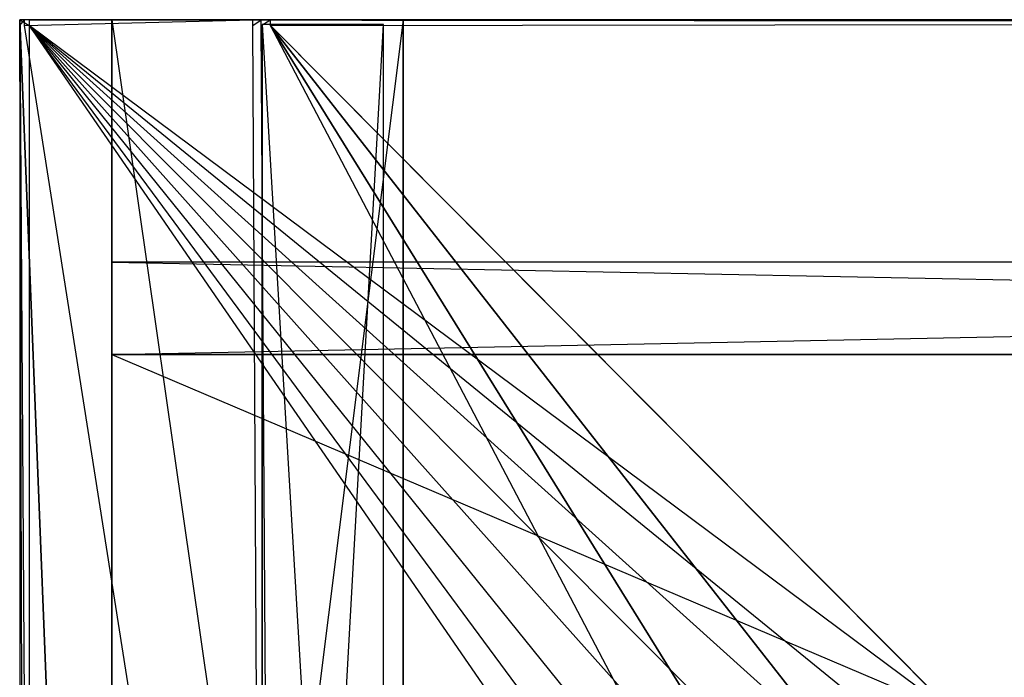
# Model space of a CAD drawing. Extents: x 0 to 1, y -0.5 to 0.
# Tile 6 of 21: x 0 to 0.2, y -0.14 to 0. Entities that reach past the tile are written whole.
import ezdxf

# ---------------------------------------------------------------- set-up
doc = ezdxf.new("R2010")
doc.units = 0
for name, color, linetype in [('L1_KORPUS_LEGATO_BO_X_9620__Y_4', 7, 'CONTINUOUS'), ('L29_PLATTE_LEGATO_N_B12600__0__', 7, 'CONTINUOUS'), ('L2_KORPUS_LEGATO_RWT_X_9620__Y_', 7, 'CONTINUOUS'), ('L3_KORPUS_LEGATO_3_N_B12600____', 7, 'CONTINUOUS'), ('L5_KORPUS_LEGATO_1_N_B12600____', 7, 'CONTINUOUS'), ('L7_KORPUS_LEGATO_SE_X_190__Y_47', 7, 'CONTINUOUS')]:
    doc.layers.add(name, color=color, linetype=linetype)

msp = doc.modelspace()

# ---------------------------------------------------------------- linework, layer by layer
at = {"layer": 'L1_KORPUS_LEGATO_BO_X_9620__Y_4', "color": 8}
for points, invisible_edges in [([(0.019, -0.4785, 0.02), (0.019, -0.069, 0.001), (0.019, -0.4785, 0.001), (0.019, -0.4785, 0.02)], 13), ([(0.019, -0.069, 0.001), (0.019, -0.4785, 0.02), (0.019, -0.069, 0.02), (0.019, -0.069, 0.001)], 14), ([(0.981, -0.4785, 0.02), (0.019, -0.069, 0.02), (0.019, -0.4785, 0.02), (0.981, -0.4785, 0.02)], 13), ([(0.019, -0.069, 0.02), (0.981, -0.4785, 0.02), (0.981, -0.069, 0.02), (0.019, -0.069, 0.02)], 14), ([(0.981, -0.069, 0.001), (0.019, -0.4785, 0.001), (0.019, -0.069, 0.001), (0.981, -0.069, 0.001)], 13), ([(0.019, -0.4785, 0.001), (0.981, -0.069, 0.001), (0.981, -0.4785, 0.001), (0.019, -0.4785, 0.001)], 14), ([(0.019, -0.069, 0.02), (0.981, -0.069, 0.001), (0.019, -0.069, 0.001), (0.019, -0.069, 0.02)], 13), ([(0.981, -0.069, 0.001), (0.019, -0.069, 0.02), (0.981, -0.069, 0.02), (0.981, -0.069, 0.001)], 14)]:
    msp.add_3dface(points, dxfattribs=dict(at, invisible_edges=invisible_edges))
at = {"layer": 'L29_PLATTE_LEGATO_N_B12600__0__', "color": 8}
for points, invisible_edges in [([(0, 0, 0.5432), (0.002934, 0, 0.542564), (0.001013, 0, 0.542564), (0, 0, 0.5432)], 13), ([(0.002934, 0, 0.542564), (0, 0, 0.5432), (0.00192, 0, 0.5432), (0.002934, 0, 0.542564)], 14), ([(0, -0.001197, 0.544378), (0, 0, 0.5432), (0, -0.001197, 0.5432), (0, -0.001197, 0.544378)], 13), ([(0, 0, 0.5432), (0, -0.001197, 0.544378), (0, 0, 0.544378), (0, 0, 0.5432)], 14), ([(0, 0, 0.548361), (0.00192, 0, 0.544378), (0, 0, 0.544378), (0, 0, 0.548361)], 13), ([(0.00192, 0, 0.544378), (0, 0, 0.548361), (0.00192, 0, 0.548361), (0.00192, 0, 0.544378)], 14), ([(0.001013, 0, 0.542564), (0, -0.001197, 0.5432), (0, 0, 0.5432), (0.001013, 0, 0.542564)], 13), ([(0, -0.001197, 0.5432), (0.001013, 0, 0.542564), (0.001013, -0.001197, 0.542564), (0, -0.001197, 0.5432)], 14), ([(0.00192, -0.001197, 0.55), (0, 0, 0.55), (0, -0.001197, 0.55), (0.00192, -0.001197, 0.55)], 13), ([(0, 0, 0.55), (0.00192, -0.001197, 0.55), (0.00192, 0, 0.55), (0, 0, 0.55)], 14), ([(0, 0, 0.55), (0.00192, 0, 0.548361), (0, 0, 0.548361), (0, 0, 0.55)], 13), ([(0.00192, 0, 0.548361), (0, 0, 0.55), (0.00192, 0, 0.55), (0.00192, 0, 0.548361)], 14), ([(0, 0, 0.544378), (0.00192, 0, 0.5432), (0, 0, 0.5432), (0, 0, 0.544378)], 13), ([(0.00192, 0, 0.5432), (0, 0, 0.544378), (0.00192, 0, 0.544378), (0.00192, 0, 0.5432)], 14), ([(0, -0.001197, 0.548361), (0, 0, 0.544378), (0, -0.001197, 0.544378), (0, -0.001197, 0.548361)], 13), ([(0, 0, 0.544378), (0, -0.001197, 0.548361), (0, 0, 0.548361), (0, 0, 0.544378)], 14), ([(0, -0.001197, 0.55), (0, 0, 0.548361), (0, -0.001197, 0.548361), (0, -0.001197, 0.55)], 13), ([(0, 0, 0.548361), (0, -0.001197, 0.55), (0, 0, 0.55), (0, 0, 0.548361)], 14), ([(0.001013, 0, 0.542564), (0.049961, 0, 0.513069), (0.048041, 0, 0.513069), (0.001013, 0, 0.542564)], 13), ([(0.049961, 0, 0.513069), (0.001013, 0, 0.542564), (0.002934, 0, 0.542564), (0.049961, 0, 0.513069)], 14), ([(0.048041, 0, 0.513069), (0.001013, -0.001197, 0.542564), (0.001013, 0, 0.542564), (0.048041, 0, 0.513069)], 13), ([(0.001013, -0.001197, 0.542564), (0.048041, 0, 0.513069), (0.048041, -0.001197, 0.513069), (0.001013, -0.001197, 0.542564)], 14), ([(0.00192, 0, 0.548361), (0.998322, 0, 0.544378), (0.00192, 0, 0.544378), (0.00192, 0, 0.548361)], 13), ([(0.998322, 0, 0.544378), (0.00192, 0, 0.548361), (0.998322, 0, 0.548361), (0.998322, 0, 0.544378)], 14), ([(0.00192, 0, 0.55), (0.998322, 0, 0.548361), (0.00192, 0, 0.548361), (0.00192, 0, 0.55)], 13), ([(0.998322, 0, 0.548361), (0.00192, 0, 0.55), (0.998322, 0, 0.55), (0.998322, 0, 0.548361)], 14), ([(0.00192, 0, 0.5432), (0.997308, 0, 0.542564), (0.002934, 0, 0.542564), (0.00192, 0, 0.5432)], 13), ([(0.997308, 0, 0.542564), (0.00192, 0, 0.5432), (0.998322, 0, 0.5432), (0.997308, 0, 0.542564)], 14), ([(0.00192, 0, 0.544378), (0.998322, 0, 0.5432), (0.00192, 0, 0.5432), (0.00192, 0, 0.544378)], 13), ([(0.998322, 0, 0.5432), (0.00192, 0, 0.544378), (0.998322, 0, 0.544378), (0.998322, 0, 0.5432)], 14), ([(0.998322, -0.001197, 0.55), (0.00192, 0, 0.55), (0.00192, -0.001197, 0.55), (0.998322, -0.001197, 0.55)], 13), ([(0.00192, 0, 0.55), (0.998322, -0.001197, 0.55), (0.998322, 0, 0.55), (0.00192, 0, 0.55)], 14), ([(0.002934, 0, 0.542564), (0.950281, 0, 0.513069), (0.049961, 0, 0.513069), (0.002934, 0, 0.542564)], 13), ([(0.950281, 0, 0.513069), (0.002934, 0, 0.542564), (0.997308, 0, 0.542564), (0.950281, 0, 0.513069)], 14), ([(0.049744, 0, 0.512), (0.048041, -0.001197, 0.513069), (0.048041, 0, 0.513069), (0.049744, 0, 0.512)], 13), ([(0.048041, -0.001197, 0.513069), (0.049744, 0, 0.512), (0.049744, -0.001197, 0.512), (0.048041, -0.001197, 0.513069)], 14), ([(0.048041, 0, 0.513069), (0.051665, 0, 0.512), (0.049744, 0, 0.512), (0.048041, 0, 0.513069)], 13), ([(0.051665, 0, 0.512), (0.048041, 0, 0.513069), (0.049961, 0, 0.513069), (0.051665, 0, 0.512)], 14), ([(0.051665, 0, 0.512), (0.049744, -0.001197, 0.512), (0.049744, 0, 0.512), (0.051665, 0, 0.512)], 13), ([(0.049744, -0.001197, 0.512), (0.051665, 0, 0.512), (0.051665, -0.001197, 0.512), (0.049744, -0.001197, 0.512)], 14), ([(0.049961, 0, 0.513069), (0.948577, 0, 0.512), (0.051665, 0, 0.512), (0.049961, 0, 0.513069)], 13), ([(0.948577, 0, 0.512), (0.049961, 0, 0.513069), (0.950281, 0, 0.513069), (0.948577, 0, 0.512)], 14), ([(0.948577, 0, 0.512), (0.051665, -0.001197, 0.512), (0.051665, 0, 0.512), (0.948577, 0, 0.512)], 13), ([(0.051665, -0.001197, 0.512), (0.948577, 0, 0.512), (0.948577, -0.001197, 0.512), (0.051665, -0.001197, 0.512)], 14), ([(0, -0.300523, 0.55), (0, -0.001197, 0.548361), (0, -0.300523, 0.548361), (0, -0.300523, 0.55)], 13), ([(0, -0.001197, 0.548361), (0, -0.300523, 0.55), (0, -0.001197, 0.55), (0, -0.001197, 0.548361)], 14), ([(0, -0.300523, 0.548361), (0, -0.001197, 0.544378), (0, -0.300523, 0.544378), (0, -0.300523, 0.548361)], 13), ([(0, -0.001197, 0.544378), (0, -0.300523, 0.548361), (0, -0.001197, 0.548361), (0, -0.001197, 0.544378)], 14), ([(0, -0.001197, 0.5432), (0.001013, -0.300523, 0.542564), (0, -0.300523, 0.5432), (0, -0.001197, 0.5432)], 13), ([(0.001013, -0.300523, 0.542564), (0, -0.001197, 0.5432), (0.001013, -0.001197, 0.542564), (0.001013, -0.300523, 0.542564)], 14), ([(0, -0.300523, 0.544378), (0, -0.001197, 0.5432), (0, -0.300523, 0.5432), (0, -0.300523, 0.544378)], 13), ([(0, -0.001197, 0.5432), (0, -0.300523, 0.544378), (0, -0.001197, 0.544378), (0, -0.001197, 0.5432)], 14), ([(0.00192, -0.300523, 0.55), (0, -0.001197, 0.55), (0, -0.300523, 0.55), (0.00192, -0.300523, 0.55)], 13), ([(0, -0.001197, 0.55), (0.00192, -0.300523, 0.55), (0.00192, -0.001197, 0.55), (0, -0.001197, 0.55)], 14), ([(0.001013, -0.001197, 0.542564), (0.048041, -0.300523, 0.513069), (0.001013, -0.300523, 0.542564), (0.001013, -0.001197, 0.542564)], 13), ([(0.048041, -0.300523, 0.513069), (0.001013, -0.001197, 0.542564), (0.048041, -0.001197, 0.513069), (0.048041, -0.300523, 0.513069)], 14), ([(0.207929, -0.300523, 0.55), (0.00192, -0.001197, 0.55), (0.00192, -0.300523, 0.55), (0.207929, -0.300523, 0.55)], 13), ([(0.00192, -0.001197, 0.55), (0.207929, -0.300523, 0.55), (0.209703, -0.282515, 0.55), (0.00192, -0.001197, 0.55)], 10), ([(0.00192, -0.001197, 0.55), (0.209703, -0.282515, 0.55), (0.214955, -0.265199, 0.55), (0.00192, -0.001197, 0.55)], 13), ([(0.00192, -0.001197, 0.55), (0.214955, -0.265199, 0.55), (0.223485, -0.249241, 0.55), (0.00192, -0.001197, 0.55)], 10), ([(0.00192, -0.001197, 0.55), (0.223485, -0.249241, 0.55), (0.234964, -0.235254, 0.55), (0.00192, -0.001197, 0.55)], 13), ([(0.00192, -0.001197, 0.55), (0.234964, -0.235254, 0.55), (0.248952, -0.223774, 0.55), (0.00192, -0.001197, 0.55)], 10), ([(0.00192, -0.001197, 0.55), (0.248952, -0.223774, 0.55), (0.26491, -0.215245, 0.55), (0.00192, -0.001197, 0.55)], 13), ([(0.00192, -0.001197, 0.55), (0.26491, -0.215245, 0.55), (0.282226, -0.209992, 0.55), (0.00192, -0.001197, 0.55)], 10), ([(0.00192, -0.001197, 0.55), (0.282226, -0.209992, 0.55), (0.998322, -0.001197, 0.55), (0.00192, -0.001197, 0.55)], 13), ([(0.048041, -0.001197, 0.513069), (0.049744, -0.300523, 0.512), (0.048041, -0.300523, 0.513069), (0.048041, -0.001197, 0.513069)], 13), ([(0.049744, -0.300523, 0.512), (0.048041, -0.001197, 0.513069), (0.049744, -0.001197, 0.512), (0.049744, -0.300523, 0.512)], 14), ([(0.049744, -0.001197, 0.512), (0.051665, -0.300523, 0.512), (0.049744, -0.300523, 0.512), (0.049744, -0.001197, 0.512)], 13), ([(0.051665, -0.300523, 0.512), (0.049744, -0.001197, 0.512), (0.051665, -0.001197, 0.512), (0.051665, -0.300523, 0.512)], 14), ([(0.051665, -0.001197, 0.512), (0.208737, -0.300523, 0.512), (0.051665, -0.300523, 0.512), (0.051665, -0.001197, 0.512)], 13), ([(0.208737, -0.300523, 0.512), (0.051665, -0.001197, 0.512), (0.210495, -0.282673, 0.512), (0.208737, -0.300523, 0.512)], 10), ([(0.210495, -0.282673, 0.512), (0.051665, -0.001197, 0.512), (0.215702, -0.265509, 0.512), (0.210495, -0.282673, 0.512)], 13), ([(0.215702, -0.265509, 0.512), (0.051665, -0.001197, 0.512), (0.224157, -0.24969, 0.512), (0.215702, -0.265509, 0.512)], 10), ([(0.224157, -0.24969, 0.512), (0.051665, -0.001197, 0.512), (0.235536, -0.235825, 0.512), (0.224157, -0.24969, 0.512)], 13), ([(0.235536, -0.235825, 0.512), (0.051665, -0.001197, 0.512), (0.249401, -0.224447, 0.512), (0.235536, -0.235825, 0.512)], 10), ([(0.249401, -0.224447, 0.512), (0.051665, -0.001197, 0.512), (0.265219, -0.215991, 0.512), (0.249401, -0.224447, 0.512)], 13), ([(0.265219, -0.215991, 0.512), (0.051665, -0.001197, 0.512), (0.948577, -0.001197, 0.512), (0.265219, -0.215991, 0.512)], 10)]:
    msp.add_3dface(points, dxfattribs=dict(at, invisible_edges=invisible_edges))
at = {"layer": 'L2_KORPUS_LEGATO_RWT_X_9620__Y_', "color": 8}
for points, invisible_edges in [([(0.019, -0.05, 0.1605), (0.981, -0.05, 0.0005), (0.019, -0.05, 0.0005), (0.019, -0.05, 0.1605)], 13), ([(0.981, -0.05, 0.0005), (0.019, -0.05, 0.1605), (0.981, -0.05, 0.1605), (0.981, -0.05, 0.0005)], 14), ([(0.019, -0.069, 0.1605), (0.019, -0.05, 0.0005), (0.019, -0.069, 0.0005), (0.019, -0.069, 0.1605)], 13), ([(0.019, -0.05, 0.0005), (0.019, -0.069, 0.1605), (0.019, -0.05, 0.1605), (0.019, -0.05, 0.0005)], 14), ([(0.981, -0.05, 0.0005), (0.019, -0.069, 0.0005), (0.019, -0.05, 0.0005), (0.981, -0.05, 0.0005)], 13), ([(0.019, -0.069, 0.0005), (0.981, -0.05, 0.0005), (0.981, -0.069, 0.0005), (0.019, -0.069, 0.0005)], 14), ([(0.981, -0.069, 0.1605), (0.019, -0.05, 0.1605), (0.019, -0.069, 0.1605), (0.981, -0.069, 0.1605)], 13), ([(0.019, -0.05, 0.1605), (0.981, -0.069, 0.1605), (0.981, -0.05, 0.1605), (0.019, -0.05, 0.1605)], 14), ([(0.981, -0.069, 0.0005), (0.019, -0.069, 0.1605), (0.019, -0.069, 0.0005), (0.981, -0.069, 0.0005)], 13), ([(0.019, -0.069, 0.1605), (0.981, -0.069, 0.0005), (0.981, -0.069, 0.1605), (0.019, -0.069, 0.1605)], 14)]:
    msp.add_3dface(points, dxfattribs=dict(at, invisible_edges=invisible_edges))
at = {"layer": 'L3_KORPUS_LEGATO_3_N_B12600____', "color": 8}
for points, invisible_edges in [([(0.019, 0, 0.502), (0.079, 0, 0.483), (0.019, 0, 0.483), (0.019, 0, 0.502)], 13), ([(0.079, 0, 0.483), (0.019, 0, 0.502), (0.079, 0, 0.502), (0.079, 0, 0.483)], 14), ([(0.079, 0, 0.483), (0.019, -0.4785, 0.483), (0.019, 0, 0.483), (0.079, 0, 0.483)], 10), ([(0.019, -0.4785, 0.483), (0.079, 0, 0.483), (0.079, -0.4185, 0.483), (0.019, -0.4785, 0.483)], 13), ([(0.019, -0.4785, 0.502), (0.019, 0, 0.483), (0.019, -0.4785, 0.483), (0.019, -0.4785, 0.502)], 13), ([(0.019, 0, 0.483), (0.019, -0.4785, 0.502), (0.019, 0, 0.502), (0.019, 0, 0.483)], 14), ([(0.079, -0.4185, 0.502), (0.019, 0, 0.502), (0.019, -0.4785, 0.502), (0.079, -0.4185, 0.502)], 13), ([(0.019, 0, 0.502), (0.079, -0.4185, 0.502), (0.079, 0, 0.502), (0.019, 0, 0.502)], 14), ([(0.079, 0, 0.483), (0.079, -0.4185, 0.502), (0.079, -0.4185, 0.483), (0.079, 0, 0.483)], 13), ([(0.079, -0.4185, 0.502), (0.079, 0, 0.483), (0.079, 0, 0.502), (0.079, -0.4185, 0.502)], 14)]:
    msp.add_3dface(points, dxfattribs=dict(at, invisible_edges=invisible_edges))
at = {"layer": 'L5_KORPUS_LEGATO_1_N_B12600____', "color": 8}
for points, invisible_edges in [([(0.075, -0.001, 0.502), (0.05, -0.45, 0.502), (0.05, -0.001, 0.502), (0.075, -0.001, 0.502)], 13), ([(0.05, -0.45, 0.502), (0.075, -0.001, 0.502), (0.075, -0.425, 0.502), (0.05, -0.45, 0.502)], 14), ([(0.075, -0.425, 0.512), (0.05, -0.001, 0.512), (0.05, -0.45, 0.512), (0.075, -0.425, 0.512)], 13), ([(0.05, -0.001, 0.512), (0.075, -0.425, 0.512), (0.075, -0.001, 0.512), (0.05, -0.001, 0.512)], 14), ([(0.05, -0.45, 0.512), (0.05, -0.001, 0.502), (0.05, -0.45, 0.502), (0.05, -0.45, 0.512)], 13), ([(0.05, -0.001, 0.502), (0.05, -0.45, 0.512), (0.05, -0.001, 0.512), (0.05, -0.001, 0.502)], 14), ([(0.05, -0.001, 0.512), (0.075, -0.001, 0.502), (0.05, -0.001, 0.502), (0.05, -0.001, 0.512)], 13), ([(0.075, -0.001, 0.502), (0.05, -0.001, 0.512), (0.075, -0.001, 0.512), (0.075, -0.001, 0.502)], 14), ([(0.075, -0.001, 0.502), (0.075, -0.425, 0.512), (0.075, -0.425, 0.502), (0.075, -0.001, 0.502)], 13), ([(0.075, -0.425, 0.512), (0.075, -0.001, 0.502), (0.075, -0.001, 0.512), (0.075, -0.425, 0.512)], 14)]:
    msp.add_3dface(points, dxfattribs=dict(at, invisible_edges=invisible_edges))
at = {"layer": 'L7_KORPUS_LEGATO_SE_X_190__Y_47', "color": 8}
for points, invisible_edges in [([(0.019, -0.479, 0.51), (0, 0, 0.51), (0, -0.479, 0.51), (0.019, -0.479, 0.51)], 13), ([(0, 0, 0.51), (0.019, -0.479, 0.51), (0.019, 0, 0.51), (0, 0, 0.51)], 14), ([(0, 0), (0.019, -0.479), (0, -0.479), (0, 0)], 13), ([(0.019, -0.479), (0, 0), (0.019, 0), (0.019, -0.479)], 14), ([(0, -0.479, 0.51), (0, 0), (0, -0.479), (0, -0.479, 0.51)], 13), ([(0, 0), (0, -0.479, 0.51), (0, 0, 0.51), (0, 0)], 14), ([(0, 0, 0.51), (0.019, 0), (0, 0), (0, 0, 0.51)], 13), ([(0.019, 0), (0, 0, 0.51), (0.019, 0, 0.51), (0.019, 0)], 14), ([(0.019, 0), (0.019, -0.479, 0.51), (0.019, -0.479), (0.019, 0)], 13), ([(0.019, -0.479, 0.51), (0.019, 0), (0.019, 0, 0.51), (0.019, -0.479, 0.51)], 14)]:
    msp.add_3dface(points, dxfattribs=dict(at, invisible_edges=invisible_edges))

doc.saveas('drawing.dxf')
